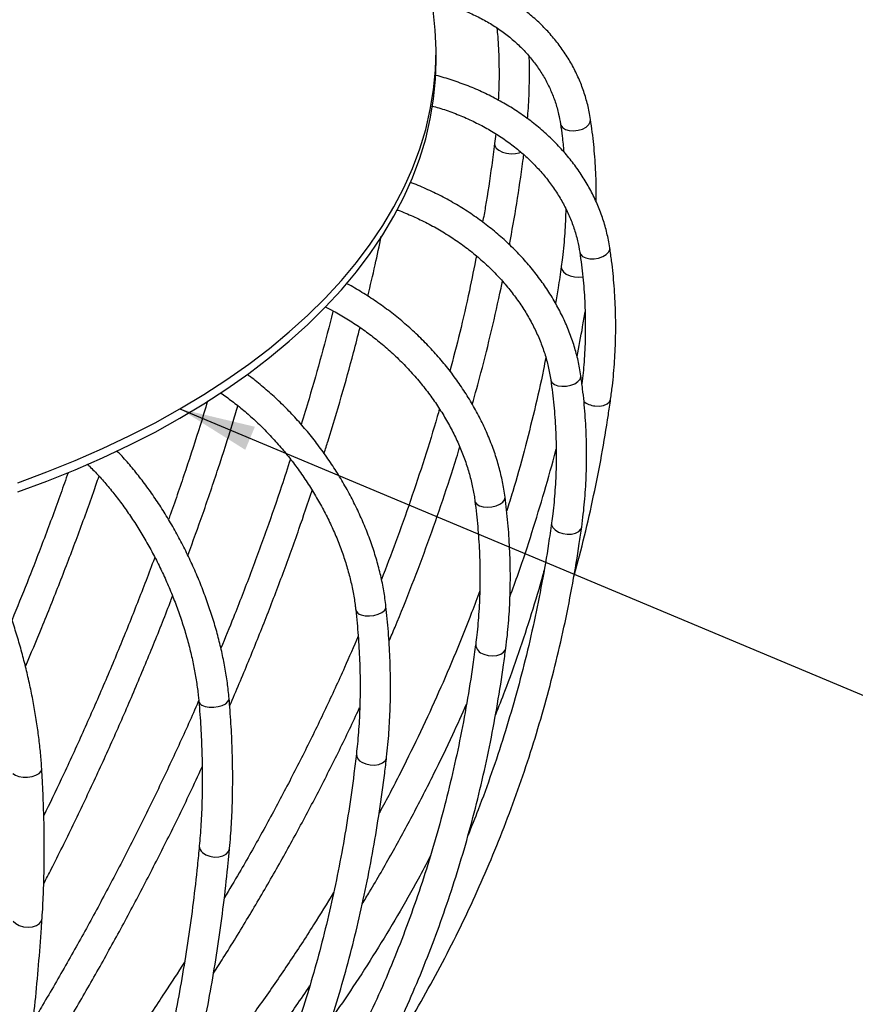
# Model space of a CAD drawing. Header units: millimetres. Extents: x 100 to 5840, y 99 to 4099.
# Tile 23 of 27: x 4732 to 5171, y 2006 to 2524. Entities that reach past the tile are written whole.
import ezdxf

# ---------------------------------------------------------------- set-up
doc = ezdxf.new("R2010")
doc.units = ezdxf.units.MM
doc.header["$LTSCALE"] = 20
doc.layers.add('FORMAT', color=7, linetype='Continuous')
doc.dimstyles.new('SLDDIMSTYLE3', dxfattribs={"dimtxt": 0.18, "dimasz": 40, "dimexe": 0, "dimexo": 0.0625, "dimgap": 0, "dimtad": 0, "dimtih": 1, "dimtoh": 1, "dimdec": 0, "dimrnd": 1e-09, "dimzin": 0, "dimdsep": 46, "dimtxsty": 'Standard', "dimsah": 1, "dimcen": 0.09, "dimadec": 0, "dimazin": 0, "dimtfac": 40, "dimtdec": 0, "dimtofl": 0, "dimtmove": 0, "dimatfit": 3, "dimfxl": 0, "dimfrac": 2, "dimtolj": 1, "dimtzin": 0, "dimarcsym": 0})

msp = doc.modelspace()

# ---------------------------------------------------------------- linework, layer by layer
at = {"color": 7, "linetype": 'Continuous', "lineweight": 25}
msp.add_line((4950.726, 2502.085), (4950.726, 2506.984), dxfattribs=at)
at = {"color": 8, "linetype": 'Continuous', "lineweight": 25}
msp.add_line((5025.915, 2388.46), (5027.925, 2388.635), dxfattribs=at)
at = {"color": 7, "linetype": 'Continuous', "lineweight": 25, "flags": 128}
for points in [[(4730.607, 2280.398), (4745.908, 2286.038), (4760.811, 2292.023), (4775.293, 2298.343), (4789.333, 2304.988), (4802.907, 2311.947), (4815.995, 2319.21), (4828.577, 2326.766), (4840.632, 2334.602), (4852.142, 2342.707), (4863.089, 2351.067), (4873.456, 2359.671), (4883.227, 2368.504), (4892.387, 2377.552), (4900.921, 2386.803), (4908.816, 2396.24), (4916.06, 2405.85), (4922.642, 2415.618), (4928.551, 2425.527), (4933.777, 2435.564), (4938.314, 2445.712), (4942.153, 2455.955), (4945.29, 2466.278), (4947.718, 2476.664), (4949.434, 2487.098), (4950.437, 2497.562), (4950.722, 2508.041), (4950.292, 2518.519), (4949.146, 2528.978)], [(4730.607, 2275.498), (4745.908, 2281.139), (4760.811, 2287.124), (4775.293, 2293.444), (4789.333, 2300.088), (4802.907, 2307.048), (4815.995, 2314.311), (4828.577, 2321.866), (4840.632, 2329.703), (4852.142, 2337.807), (4863.089, 2346.168), (4873.456, 2354.772), (4883.227, 2363.605), (4892.387, 2372.653), (4900.921, 2381.903), (4908.816, 2391.341), (4916.06, 2400.951), (4922.642, 2410.718), (4928.551, 2420.628), (4933.777, 2430.665), (4938.314, 2440.813), (4942.153, 2451.056), (4945.29, 2461.379), (4947.718, 2471.765), (4949.434, 2482.199), (4950.437, 2492.663), (4950.726, 2502.085)]]:
    msp.add_lwpolyline(points, dxfattribs=at)
at = {"color": 8, "linetype": 'Continuous', "lineweight": 25, "flags": 128}
for points in [[(5025.485, 2465.795), (5027.728, 2466.469), (5029.647, 2467.487), (5031.073, 2468.759), (5031.879, 2470.172), (5032.001, 2471.546)], [(5016.184, 2469.133), (5016.4, 2468.406), (5017.324, 2467.19), (5018.848, 2466.255), (5020.839, 2465.683), (5023.119, 2465.525), (5025.485, 2465.795)], [(4981.518, 2458.777), (4981.614, 2457.747), (4982.357, 2456.456), (4983.732, 2455.282), (4985.615, 2454.33), (4987.839, 2453.684), (4990.207, 2453.403), (4992.508, 2453.51)], [(4992.508, 2453.51), (4994.538, 2453.996), (4995.303, 2454.323)], [(5033.904, 2398.175), (5036.256, 2398.561), (5038.43, 2399.323), (5040.23, 2400.392), (5041.498, 2401.675), (5042.121, 2403.057), (5042.146, 2403.983)], [(5026.326, 2401.59), (5026.73, 2400.532), (5027.827, 2399.433), (5029.493, 2398.631), (5031.58, 2398.199), (5033.904, 2398.175)], [(5016.596, 2394.088), (5016.582, 2393.966), (5016.822, 2392.613), (5017.746, 2391.295), (5019.272, 2390.129), (5021.265, 2389.219), (5023.547, 2388.646), (5025.915, 2388.46)], [(5016.966, 2331.09), (5019.32, 2331.181), (5021.645, 2331.66), (5023.736, 2332.485), (5025.407, 2333.584), (5026.51, 2334.857), (5026.945, 2336.193), (5026.926, 2336.695)], [(5011.089, 2334.413), (5011.116, 2334.264), (5011.733, 2333.057), (5012.997, 2332.072), (5014.794, 2331.396), (5016.966, 2331.09)], [(5034.34, 2320.786), (5036.696, 2320.716), (5038.871, 2321.061), (5040.674, 2321.793), (5041.943, 2322.845), (5042.566, 2324.124), (5042.594, 2324.288)], [(4971.185, 2270.746), (4971.318, 2270.226), (4972.12, 2269.111), (4973.544, 2268.233), (4975.464, 2267.671)], [(4975.464, 2267.671), (4977.708, 2267.473), (4980.077, 2267.658), (4982.361, 2268.209), (4984.357, 2269.077), (4985.888, 2270.185), (4986.817, 2271.435), (4987.062, 2272.716), (4987.052, 2272.807)], [(5011.506, 2259.211), (5011.53, 2258.263), (5012.149, 2256.825), (5013.414, 2255.501), (5015.214, 2254.409), (5017.389, 2253.647)], [(5017.389, 2253.647), (5019.745, 2253.281), (5022.073, 2253.344), (5024.166, 2253.831), (5025.838, 2254.699), (5026.941, 2255.869), (5027.354, 2257.012)], [(4911.333, 2210.878), (4913.363, 2210.412), (4915.666, 2210.304), (4918.036, 2210.563), (4920.264, 2211.166), (4922.152, 2212.06), (4923.531, 2213.165), (4924.279, 2214.383), (4924.383, 2215.32)], [(4975.853, 2190.177), (4978.099, 2189.522), (4980.47, 2189.291), (4982.756, 2189.503), (4984.753, 2190.14), (4986.284, 2191.146), (4987.213, 2192.43), (4987.441, 2193.258)], [(4827.569, 2163.362), (4829.29, 2162.661), (4831.418, 2162.275), (4833.764, 2162.238), (4836.12, 2162.554), (4838.276, 2163.194), (4840.041, 2164.102), (4841.258, 2165.197), (4841.818, 2166.382), (4841.842, 2166.902)], [(4911.67, 2133.338), (4913.702, 2132.415), (4916.006, 2131.891), (4918.378, 2131.811), (4920.607, 2132.183), (4922.495, 2132.974), (4923.874, 2134.114), (4924.622, 2135.501), (4924.717, 2135.99)], [(4728.08, 2127.343), (4729.412, 2126.45), (4731.267, 2125.814), (4733.479, 2125.491), (4735.853, 2125.51), (4738.177, 2125.869), (4740.245, 2126.537), (4741.873, 2127.453), (4742.917, 2128.537), (4743.283, 2129.692), (4743.28, 2129.826)], [(4827.838, 2085.785), (4829.561, 2084.626), (4831.69, 2083.824), (4834.038, 2083.448), (4836.394, 2083.532), (4838.551, 2084.07), (4840.315, 2085.012), (4841.531, 2086.276), (4842.091, 2087.749), (4842.107, 2087.892)], [(4728.269, 2049.736), (4729.602, 2048.386), (4731.458, 2047.333), (4733.671, 2046.671), (4736.045, 2046.459), (4738.37, 2046.715), (4740.438, 2047.417), (4742.065, 2048.503), (4743.108, 2049.875), (4743.466, 2051.212)]]:
    msp.add_lwpolyline(points, dxfattribs=at)
at = {"color": 8, "linetype": 'Continuous', "lineweight": 25}
for centre, radius, start, end in [((5035.385, 2332.122), 11.384, 231.84517, 264.73571), ((4912.002, 2214.45), 3.634, 194.30997, 259.40332), ((4977.138, 2195.599), 5.573, 182.98098, 256.65884), ((4828.6, 2165.883), 2.724, 187.8734, 247.74361), ((4913.531, 2137.669), 4.713, 178.34213, 246.74317), ((4830.397, 2089.15), 4.228, 177.13403, 232.74457)]:
    msp.add_arc(centre, radius, start, end, dxfattribs=at)
at = {"color": 7, "linetype": 'Continuous', "lineweight": 25}
for points, knots in [([(5032.002, 2471.543), (5031.779, 2472.882), (5031.153, 2476.646), (5029.637, 2482.727), (5027.281, 2489.7), (5024.324, 2496.454), (5020.79, 2502.959), (5016.695, 2509.182), (5012.059, 2515.095), (5006.903, 2520.669), (5001.251, 2525.876), (4995.13, 2530.692), (4988.57, 2535.091), (4981.603, 2539.051), (4974.261, 2542.551), (4966.585, 2545.579), (4958.605, 2548.097), (4951.059, 2550.004), (4946.098, 2550.832), (4943.962, 2551.188)], [0, 0, 0, 0, 0.033638, 0.0945799, 0.1554984, 0.2164024, 0.2773183, 0.3382786, 0.3993114, 0.4604386, 0.5216743, 0.5830251, 0.6444905, 0.7060644, 0.767736, 0.8294926, 0.89132, 0.9532046, 1, 1, 1, 1]), ([(4947.977, 2534.121), (4949.232, 2533.857), (4953.041, 2533.056), (4959.14, 2531.193), (4966.236, 2528.578), (4972.985, 2525.483), (4979.368, 2521.959), (4985.346, 2518.018), (4990.889, 2513.681), (4995.967, 2508.972), (5000.554, 2503.914), (5004.624, 2498.532), (5008.153, 2492.853), (5011.124, 2486.907), (5013.503, 2480.723), (5015.198, 2474.788), (5015.881, 2470.873), (5016.183, 2469.142)], [0, 0, 0, 0, 0.03399644, 0.10327219, 0.1725847, 0.24195337, 0.31140167, 0.38095673, 0.45064802, 0.5205051, 0.59055421, 0.66081361, 0.73128836, 0.80196546, 0.87281083, 0.94377015, 1, 1, 1, 1]), ([(4982.734, 2519.626), (4982.887, 2518.121), (4983.458, 2512.481), (4983.831, 2502.515), (4983.946, 2491.386), (4983.592, 2484.404), (4983.457, 2481.728)], [0, 0, 0, 0, 0.12200852, 0.45704527, 0.79188712, 1, 1, 1, 1]), ([(4998.863, 2471.898), (4999.023, 2473.723), (4999.576, 2480.028), (4999.853, 2490.692), (4999.957, 2499.808), (4999.715, 2504.431), (4999.7, 2504.707)], [0, 0, 0, 0, 0.1649547, 0.5697231, 0.9743153, 1, 1, 1, 1]), ([(5042.146, 2403.985), (5041.921, 2405.346), (5041.287, 2409.178), (5039.754, 2415.427), (5037.369, 2422.669), (5034.373, 2429.766), (5030.79, 2436.687), (5026.634, 2443.396), (5021.925, 2449.86), (5016.685, 2456.047), (5010.941, 2461.927), (5004.721, 2467.468), (4998.056, 2472.643), (4990.978, 2477.427), (4983.525, 2481.796), (4975.732, 2485.723), (4967.644, 2489.209), (4959.277, 2492.162), (4953.521, 2493.978), (4950.526, 2494.664), (4950.444, 2494.683)], [0, 0, 0, 0, 0.0329033, 0.0926716, 0.1524919, 0.2123991, 0.272404, 0.3325111, 0.3927189, 0.4530214, 0.5134094, 0.5738716, 0.6343962, 0.6949713, 0.7555865, 0.8162323, 0.8769014, 0.9375875, 0.9982864, 1, 1, 1, 1]), ([(4948.744, 2478.515), (4949.894, 2478.21), (4953.72, 2477.195), (4960.009, 2474.969), (4967.562, 2471.872), (4974.808, 2468.311), (4981.72, 2464.342), (4988.257, 2459.978), (4994.385, 2455.249), (5000.069, 2450.18), (5005.279, 2444.801), (5009.988, 2439.14), (5014.171, 2433.23), (5017.805, 2427.1), (5020.875, 2420.785), (5023.348, 2414.315), (5025.213, 2407.906), (5025.965, 2403.64), (5026.325, 2401.594)], [0, 0, 0, 0, 0.0278961, 0.0927672, 0.1576345, 0.2225011, 0.2873724, 0.3522559, 0.4171618, 0.4821037, 0.5470984, 0.6121657, 0.6773285, 0.7426108, 0.8080365, 0.8736262, 0.9393934, 1, 1, 1, 1]), ([(5035.026, 2427.957), (5035.038, 2431.534), (5035.064, 2439.507), (5034.35, 2451.79), (5033.271, 2462.737), (5032.326, 2469.291), (5032.002, 2471.543)], [0, 0, 0, 0, 0.2439154, 0.5435891, 0.8431727, 1, 1, 1, 1]), ([(5016.183, 2469.142), (5016.501, 2466.982), (5017.217, 2462.114), (5017.66, 2457.193), (5017.906, 2454.455)], [0, 0, 0, 0, 0.4434752, 1, 1, 1, 1]), ([(4982.124, 2463.965), (4982.121, 2463.929), (4981.971, 2462.209), (4981.742, 2460.475), (4981.518, 2458.778)], [0, 0, 0, 0, 0.0208459, 1, 1, 1, 1]), ([(4981.518, 2458.778), (4981.019, 2454.957), (4979.568, 2443.855), (4977.529, 2430.09), (4975.723, 2420.121), (4975.244, 2417.479)], [0, 0, 0, 0, 0.27827684, 0.80871515, 1, 1, 1, 1]), ([(4989.411, 2405.534), (4990.703, 2412.793), (4993.315, 2427.462), (4995.638, 2443.235), (4996.739, 2451.751), (4996.887, 2452.895)], [0, 0, 0, 0, 0.4588174, 0.9272567, 1, 1, 1, 1]), ([(5026.926, 2336.692), (5026.71, 2338.07), (5026.098, 2341.975), (5024.613, 2348.403), (5022.298, 2355.936), (5019.385, 2363.397), (5015.9, 2370.748), (5011.857, 2377.953), (5007.276, 2384.975), (5002.182, 2391.78), (4996.599, 2398.332), (4990.557, 2404.599), (4984.084, 2410.551), (4977.215, 2416.158), (4969.983, 2421.394), (4962.423, 2426.229), (4954.577, 2430.655), (4946.465, 2434.589), (4940.62, 2437.173), (4937.448, 2438.297), (4937.104, 2438.418)], [0, 0, 0, 0, 0.0324955, 0.0920708, 0.1517243, 0.2114883, 0.2713484, 0.3312888, 0.3912936, 0.4513481, 0.5114396, 0.5715576, 0.6316939, 0.6918425, 0.7519993, 0.8121616, 0.8723285, 0.9325, 0.9926769, 1, 1, 1, 1]), ([(5019.011, 2424.393), (5018.856, 2420.175), (5018.545, 2411.684), (5017.572, 2401.566), (5016.804, 2395.68), (5016.596, 2394.088)], [0, 0, 0, 0, 0.4186481, 0.8427825, 1, 1, 1, 1]), ([(4930.024, 2423.992), (4930.292, 2423.901), (4933.197, 2422.91), (4938.605, 2420.578), (4946.182, 2416.984), (4953.506, 2412.914), (4960.552, 2408.454), (4967.277, 2403.612), (4973.644, 2398.422), (4979.617, 2392.913), (4985.162, 2387.117), (4990.251, 2381.068), (4994.854, 2374.801), (4998.949, 2368.352), (5002.513, 2361.757), (5005.532, 2355.053), (5007.975, 2348.278), (5009.91, 2341.379), (5010.691, 2336.768), (5011.088, 2334.418)], [0, 0, 0, 0, 0.0062938, 0.068232, 0.1301656, 0.1920928, 0.2540119, 0.3159218, 0.3778223, 0.4397145, 0.5016006, 0.5634845, 0.6253735, 0.6872779, 0.7492122, 0.8111951, 0.8732498, 0.9354038, 1, 1, 1, 1]), ([(4914.823, 2378.544), (4916.147, 2384.03), (4918.69, 2394.564), (4920.887, 2405.046), (4921.94, 2410.069)], [0, 0, 0, 0, 0.5207779, 1, 1, 1, 1]), ([(5042.594, 2324.285), (5042.903, 2326.609), (5043.79, 2333.285), (5044.77, 2344.364), (5045.332, 2357.519), (5045.257, 2370.698), (5044.544, 2383.877), (5043.438, 2394.976), (5042.478, 2401.668), (5042.146, 2403.985)], [0, 0, 0, 0, 0.08806751, 0.25297682, 0.41788743, 0.58279615, 0.74771079, 0.91264009, 1, 1, 1, 1]), ([(4971.975, 2399.676), (4970.762, 2393.59), (4968.087, 2380.166), (4963.444, 2359.961), (4959.777, 2345.842), (4958.022, 2339.084)], [0, 0, 0, 0, 0.3019174, 0.6658778, 1, 1, 1, 1]), ([(5026.325, 2401.594), (5026.641, 2399.392), (5027.566, 2392.943), (5028.623, 2382.219), (5029.289, 2369.431), (5029.3, 2356.647), (5028.758, 2344.305), (5027.895, 2336.257), (5027.486, 2332.443)], [0, 0, 0, 0, 0.0956736, 0.2801399, 0.4646445, 0.649188, 0.8337598, 1, 1, 1, 1]), ([(5016.596, 2394.088), (5016.08, 2390.336), (5015.188, 2383.849), (5014.083, 2377.361), (5013.617, 2374.626)], [0, 0, 0, 0, 0.57829745, 1, 1, 1, 1]), ([(4987.052, 2272.809), (4986.855, 2274.199), (4986.293, 2278.168), (4984.926, 2284.769), (4982.783, 2292.588), (4980.086, 2300.399), (4976.86, 2308.162), (4973.119, 2315.838), (4968.883, 2323.39), (4964.174, 2330.779), (4959.016, 2337.971), (4953.435, 2344.929), (4947.459, 2351.622), (4941.118, 2358.016), (4934.441, 2364.081), (4927.461, 2369.784), (4920.216, 2375.111), (4912.725, 2379.984), (4907.104, 2383.358), (4903.95, 2384.953), (4903.41, 2385.226)], [0, 0, 0, 0, 0.0320859, 0.091662, 0.1512855, 0.2109686, 0.2706896, 0.330432, 0.3901826, 0.4499327, 0.5096787, 0.5694198, 0.6291566, 0.6888915, 0.7486276, 0.8083686, 0.8681174, 0.9278776, 0.9876527, 1, 1, 1, 1]), ([(4969.796, 2321.594), (4971.341, 2327.119), (4974.968, 2340.091), (4979.965, 2360.499), (4983.693, 2376.59), (4985.392, 2385.221), (4985.63, 2386.429)], [0, 0, 0, 0, 0.2554561, 0.5997333, 0.9439935, 1, 1, 1, 1]), ([(4892.344, 2372.909), (4893.807, 2372.188), (4897.696, 2370.273), (4903.874, 2366.656), (4910.837, 2362.136), (4917.584, 2357.193), (4924.081, 2351.882), (4930.29, 2346.226), (4936.176, 2340.259), (4941.704, 2334.016), (4946.843, 2327.532), (4951.565, 2320.847), (4955.844, 2313.998), (4959.657, 2307.027), (4962.983, 2299.974), (4965.806, 2292.879), (4968.112, 2285.785), (4969.859, 2278.85), (4970.767, 2273.851), (4971.123, 2271.208), (4971.185, 2270.749)], [0, 0, 0, 0, 0.0360543, 0.0957855, 0.1555261, 0.2152743, 0.2750267, 0.3347789, 0.3945257, 0.4542606, 0.5139789, 0.5736768, 0.6333514, 0.693002, 0.7526302, 0.8122414, 0.8718441, 0.9314495, 0.9880766, 1, 1, 1, 1]), ([(4896.495, 2370.817), (4896.46, 2370.675), (4894.595, 2362.924), (4890.426, 2347.502), (4884.922, 2327.702), (4881.176, 2315.517), (4879.786, 2310.995)], [0, 0, 0, 0, 0.0071719, 0.3904677, 0.773767, 1, 1, 1, 1]), ([(5024.893, 2346.752), (5025.931, 2351.975), (5027.493, 2359.839), (5028.72, 2367.711), (5029.133, 2370.355)], [0, 0, 0, 0, 0.6641773, 1, 1, 1, 1]), ([(4891.821, 2295.77), (4892.535, 2297.988), (4895.74, 2307.951), (4900.926, 2325.636), (4906.539, 2345.537), (4909.615, 2357.674), (4910.739, 2362.106)], [0, 0, 0, 0, 0.1000687, 0.4495206, 0.7989788, 1, 1, 1, 1]), ([(5008.466, 2346.169), (5008.064, 2344.072), (5006.291, 2334.817), (5002.535, 2318.428), (4997.149, 2297.024), (4992.264, 2279.383), (4988.972, 2268.907), (4987.909, 2265.525)], [0, 0, 0, 0, 0.0777437, 0.3430265, 0.6082862, 0.8735231, 1, 1, 1, 1]), ([(4924.383, 2215.318), (4924.214, 2216.713), (4923.729, 2220.732), (4922.546, 2227.473), (4920.682, 2235.538), (4918.337, 2243.65), (4915.532, 2251.769), (4912.281, 2259.855), (4908.602, 2267.871), (4904.512, 2275.778), (4900.033, 2283.539), (4895.187, 2291.116), (4889.997, 2298.474), (4884.488, 2305.577), (4878.686, 2312.392), (4872.617, 2318.883), (4866.315, 2325.029), (4859.793, 2330.755), (4854.803, 2334.837), (4851.957, 2336.857), (4851.391, 2337.258)], [0, 0, 0, 0, 0.0317642, 0.0914855, 0.1511825, 0.2108518, 0.2704875, 0.3300889, 0.389659, 0.4492029, 0.5087275, 0.5682406, 0.6277507, 0.6872663, 0.7467936, 0.8063416, 0.865919, 0.9255338, 0.9851931, 1, 1, 1, 1]), ([(5027.354, 2257.014), (5027.653, 2259.301), (5028.512, 2265.873), (5029.461, 2276.837), (5030.005, 2289.929), (5029.93, 2303.123), (5029.238, 2316.396), (5028.167, 2327.598), (5027.243, 2334.371), (5026.926, 2336.692)], [0, 0, 0, 0, 0.0880962, 0.2531337, 0.4182151, 0.5833596, 0.7485704, 0.913849, 1, 1, 1, 1]), ([(5011.088, 2334.418), (5011.395, 2332.172), (5012.29, 2325.608), (5013.314, 2314.758), (5013.957, 2301.907), (5013.985, 2289.139), (5013.401, 2276.474), (5012.475, 2266.515), (5011.715, 2260.791), (5011.506, 2259.211)], [0, 0, 0, 0, 0.0880991, 0.2573976, 0.4267512, 0.5961854, 0.7657018, 0.9353005, 1, 1, 1, 1]), ([(4837.374, 2327.621), (4839.387, 2326.214), (4843.491, 2323.346), (4849.567, 2318.464), (4855.585, 2313.146), (4861.429, 2307.435), (4867.067, 2301.375), (4872.463, 2294.997), (4877.587, 2288.339), (4882.407, 2281.438), (4886.897, 2274.335), (4891.029, 2267.071), (4894.781, 2259.69), (4898.131, 2252.235), (4901.062, 2244.749), (4903.559, 2237.278), (4905.609, 2229.865), (4907.2, 2222.557), (4908.064, 2217.143), (4908.408, 2214.177), (4908.48, 2213.556)], [0, 0, 0, 0, 0.0558436, 0.1138306, 0.1718629, 0.229937, 0.2880467, 0.3461843, 0.4043405, 0.4625059, 0.5206702, 0.5788199, 0.6369448, 0.695035, 0.7530813, 0.8110756, 0.8690115, 0.9268852, 0.9846974, 1, 1, 1, 1]), ([(4830.512, 2323.272), (4829.224, 2319.016), (4825.591, 2307), (4819.067, 2287.19), (4813.5, 2270.702), (4810.324, 2261.991), (4809.983, 2261.055)], [0, 0, 0, 0, 0.2055478, 0.5802307, 0.9549235, 1, 1, 1, 1]), ([(4820.146, 2242.082), (4822.841, 2249.51), (4828.385, 2264.785), (4836.185, 2287.909), (4842.287, 2306.738), (4845.56, 2317.703), (4846.495, 2320.837)], [0, 0, 0, 0, 0.2828142, 0.5816263, 0.880447, 1, 1, 1, 1]), ([(5023.159, 2230.64), (5023.244, 2230.934), (5025.347, 2238.176), (5028.898, 2252.487), (5033.763, 2273.567), (5037.926, 2294.765), (5040.777, 2311.687), (5042.198, 2321.543), (5042.594, 2324.285)], [0, 0, 0, 0, 0.0095543, 0.23542237, 0.46127947, 0.68712701, 0.91296647, 1, 1, 1, 1]), ([(4952.496, 2319.213), (4952.122, 2317.871), (4949.696, 2309.165), (4944.675, 2293.097), (4937.39, 2271.024), (4929.857, 2249.828), (4924.505, 2236.017), (4921.994, 2229.537)], [0, 0, 0, 0, 0.0448398, 0.2907803, 0.5367104, 0.7826311, 1, 1, 1, 1]), ([(4841.842, 2166.903), (4841.709, 2168.298), (4841.324, 2172.34), (4840.383, 2179.169), (4838.897, 2187.404), (4837.026, 2195.738), (4834.788, 2204.127), (4832.193, 2212.534), (4829.257, 2220.919), (4825.993, 2229.242), (4822.417, 2237.465), (4818.546, 2245.549), (4814.4, 2253.454), (4809.996, 2261.143), (4805.356, 2268.581), (4800.499, 2275.728), (4795.45, 2282.561), (4790.219, 2289.009), (4786.028, 2293.84), (4783.551, 2296.361), (4782.909, 2297.015)], [0, 0, 0, 0, 0.03135939, 0.09085847, 0.15026705, 0.20958845, 0.26883649, 0.32802565, 0.38717046, 0.44628521, 0.50538397, 0.56448063, 0.62358622, 0.68271304, 0.74187544, 0.80108822, 0.86036671, 0.91972672, 0.97918426, 1, 1, 1, 1]), ([(4925.965, 2196.989), (4927.033, 2199.471), (4931.274, 2209.326), (4938.131, 2226.627), (4946.541, 2248.874), (4954.316, 2271.169), (4959.873, 2287.939), (4962.653, 2297.278), (4963.216, 2299.17)], [0, 0, 0, 0, 0.073328, 0.2911641, 0.5089957, 0.7268219, 0.9446419, 1, 1, 1, 1]), ([(4989.574, 2220.369), (4991.086, 2224.492), (4995.21, 2235.736), (5001.3, 2254.201), (5007.813, 2275.746), (5011.975, 2290.369), (5013.807, 2297.818), (5013.863, 2298.048)], [0, 0, 0, 0, 0.1603642, 0.4373295, 0.7142737, 0.991196, 1, 1, 1, 1]), ([(4767.227, 2290.106), (4767.606, 2289.754), (4769.651, 2287.859), (4773.331, 2283.965), (4778.227, 2278.434), (4783.025, 2272.457), (4787.697, 2266.116), (4792.213, 2259.435), (4796.546, 2252.454), (4800.667, 2245.213), (4804.551, 2237.755), (4808.177, 2230.121), (4811.521, 2222.358), (4814.564, 2214.51), (4817.289, 2206.624), (4819.681, 2198.747), (4821.726, 2190.925), (4823.416, 2183.204), (4824.737, 2175.635), (4825.507, 2169.758), (4825.816, 2166.433), (4825.903, 2165.509)], [0, 0, 0, 0, 0.0128365, 0.069184, 0.1256597, 0.1822531, 0.23895, 0.2957345, 0.3525907, 0.4095025, 0.4664543, 0.523431, 0.5804178, 0.6373977, 0.6943532, 0.7512692, 0.8081302, 0.86492, 0.9216218, 0.9782187, 1, 1, 1, 1]), ([(4874.074, 2292.797), (4872.551, 2288.056), (4868.565, 2275.648), (4861.574, 2255.555), (4853.147, 2232.54), (4845.146, 2211.765), (4839.76, 2198.681), (4837.525, 2193.251)], [0, 0, 0, 0, 0.1428745, 0.3739437, 0.6050166, 0.8360936, 1, 1, 1, 1]), ([(4757.109, 2285.648), (4755.852, 2282.026), (4751.874, 2270.566), (4744.703, 2251.269), (4736.174, 2229.071), (4730.312, 2214.732), (4727.646, 2208.212)], [0, 0, 0, 0, 0.14021451, 0.44360051, 0.74699507, 1, 1, 1, 1]), ([(4734.714, 2183.645), (4737.607, 2190.49), (4743.825, 2205.208), (4752.867, 2227.855), (4761.906, 2251.557), (4768.754, 2270.214), (4772.442, 2280.964), (4773.417, 2283.808)], [0, 0, 0, 0, 0.2055991, 0.4420429, 0.678493, 0.9149498, 1, 1, 1, 1]), ([(4842.157, 2163.035), (4842.174, 2163.073), (4845.613, 2170.808), (4852.055, 2186.295), (4861.443, 2209.483), (4870.29, 2232.708), (4878.378, 2254.999), (4883.268, 2269.543), (4885.553, 2276.34)], [0, 0, 0, 0, 0.0010124, 0.2058261, 0.410644, 0.6154663, 0.8202929, 1, 1, 1, 1]), ([(4971.185, 2270.749), (4971.468, 2268.457), (4972.291, 2261.783), (4973.235, 2250.814), (4973.829, 2237.905), (4973.861, 2225.157), (4973.333, 2212.59), (4972.484, 2202.669), (4971.777, 2196.959), (4971.574, 2195.314)], [0, 0, 0, 0, 0.08811793, 0.25671039, 0.42533726, 0.59402464, 0.76278423, 0.93162821, 1, 1, 1, 1]), ([(4987.441, 2193.256), (4987.716, 2195.505), (4988.507, 2201.981), (4989.381, 2212.846), (4989.879, 2225.897), (4989.805, 2239.122), (4989.159, 2252.499), (4988.173, 2263.749), (4987.332, 2270.544), (4987.052, 2272.809)], [0, 0, 0, 0, 0.0881199, 0.2537578, 0.4194606, 0.5852521, 0.7511232, 0.9170642, 1, 1, 1, 1]), ([(4743.28, 2129.824), (4743.188, 2131.212), (4742.921, 2135.246), (4742.268, 2142.1), (4741.233, 2150.416), (4739.929, 2158.874), (4738.368, 2167.429), (4736.559, 2176.042), (4734.509, 2184.673), (4732.231, 2193.281), (4729.733, 2201.824), (4727.029, 2210.261), (4724.132, 2218.553), (4721.054, 2226.658), (4717.809, 2234.54), (4714.411, 2242.158), (4710.876, 2249.485), (4707.211, 2256.459), (4704.066, 2262.057), (4702.116, 2265.156), (4701.455, 2266.205)], [0, 0, 0, 0, 0.030908, 0.0898146, 0.1486135, 0.2073129, 0.2659364, 0.3245045, 0.3830351, 0.4415449, 0.5000493, 0.5585608, 0.6170925, 0.6756606, 0.7342824, 0.7929775, 0.8517681, 0.9106804, 0.9697454, 1, 1, 1, 1]), ([(5011.506, 2259.211), (5010.987, 2255.595), (5009.479, 2245.074), (5006.519, 2227.765), (5002.427, 2207.351), (4997.726, 2187.12), (4992.427, 2167.082), (4986.538, 2147.247), (4980.035, 2127.636), (4973.743, 2110.211), (4969.365, 2099.432), (4967.574, 2095.022)], [0, 0, 0, 0, 0.06370129, 0.18538983, 0.3070871, 0.42879424, 0.5505104, 0.67223463, 0.79396586, 0.91570294, 1, 1, 1, 1]), ([(4912.606, 1959.094), (4916.397, 1964.731), (4924.087, 1976.167), (4934.99, 1993.797), (4945.484, 2011.87), (4955.405, 2030.241), (4964.764, 2048.89), (4973.551, 2067.811), (4981.762, 2086.99), (4989.392, 2106.417), (4996.437, 2126.082), (5002.893, 2145.972), (5008.755, 2166.077), (5014.021, 2186.384), (5018.689, 2206.883), (5022.749, 2227.564), (5025.544, 2244.302), (5026.947, 2254.153), (5027.354, 2257.014)], [0, 0, 0, 0, 0.0632015, 0.128218, 0.1932315, 0.2582424, 0.3232514, 0.3882593, 0.4532666, 0.5182739, 0.5832818, 0.648291, 0.7133021, 0.7783157, 0.8433325, 0.9083529, 0.9733775, 1, 1, 1, 1]), ([(4802.737, 2241.125), (4802.666, 2240.928), (4799.768, 2232.954), (4793.635, 2217.212), (4784.307, 2193.918), (4774.492, 2170.663), (4764.251, 2147.463), (4754.228, 2125.632), (4747.423, 2111.58), (4744.337, 2105.207)], [0, 0, 0, 0, 0.0043352, 0.1751117, 0.3458924, 0.5166773, 0.6874662, 0.8582588, 1, 1, 1, 1]), ([(5007.487, 2234.06), (5007.3, 2233.349), (5005.296, 2225.729), (5000.898, 2211.318), (4994.223, 2190.859), (4987.916, 2173.181), (4983.616, 2162.39), (4981.988, 2158.302)], [0, 0, 0, 0, 0.0277117, 0.2970771, 0.566429, 0.8357656, 1, 1, 1, 1]), ([(4973.7, 2223.553), (4972.301, 2219.717), (4968.334, 2208.836), (4961.149, 2191.017), (4952.196, 2170.104), (4942.65, 2149.316), (4932.478, 2128.683), (4925.171, 2114.408), (4921.097, 2107.063), (4920.782, 2106.495)], [0, 0, 0, 0, 0.0967474, 0.2744427, 0.452125, 0.6297949, 0.8074531, 0.9851001, 1, 1, 1, 1]), ([(4744.326, 2069.41), (4745.656, 2071.983), (4750.962, 2082.24), (4759.827, 2100.294), (4770.909, 2123.555), (4781.539, 2146.903), (4791.761, 2170.316), (4801.506, 2193.784), (4808.277, 2210.594), (4811.666, 2219.583), (4812.097, 2220.728)], [0, 0, 0, 0, 0.0516568, 0.2059507, 0.3602475, 0.5145476, 0.6688512, 0.8231584, 0.9774694, 1, 1, 1, 1]), ([(4908.48, 2213.556), (4908.726, 2211.222), (4909.44, 2204.442), (4910.259, 2193.356), (4910.776, 2180.382), (4910.81, 2167.64), (4910.36, 2155.15), (4909.627, 2145.24), (4909.006, 2139.524), (4908.82, 2137.804)], [0, 0, 0, 0, 0.088127, 0.2560484, 0.4239617, 0.5918731, 0.7597909, 0.9277274, 1, 1, 1, 1]), ([(4924.717, 2135.991), (4924.954, 2138.202), (4925.64, 2144.591), (4926.397, 2155.369), (4926.825, 2168.39), (4926.754, 2181.649), (4926.186, 2195.121), (4925.33, 2206.374), (4924.613, 2213.147), (4924.383, 2215.318)], [0, 0, 0, 0, 0.08813377, 0.25470189, 0.42130547, 0.58795274, 0.75462896, 0.9213218, 1, 1, 1, 1]), ([(4909.713, 2199.633), (4907.354, 2194.136), (4901.861, 2181.342), (4892.607, 2161.338), (4882.061, 2139.625), (4870.981, 2118.017), (4859.37, 2096.532), (4848.841, 2077.841), (4841.978, 2066.377), (4839.344, 2061.977)], [0, 0, 0, 0, 0.1181199, 0.274962, 0.4318014, 0.5886386, 0.745474, 0.902308, 1, 1, 1, 1]), ([(4777.99, 1793.82), (4778.177, 1793.978), (4783.301, 1798.266), (4793.076, 1806.979), (4807.115, 1820.148), (4820.673, 1833.782), (4833.774, 1847.837), (4846.403, 1862.316), (4858.554, 1877.208), (4870.219, 1892.504), (4881.394, 1908.196), (4892.07, 1924.275), (4902.242, 1940.731), (4911.905, 1957.556), (4921.052, 1974.74), (4929.679, 1992.273), (4937.779, 2010.146), (4945.35, 2028.347), (4952.386, 2046.868), (4958.882, 2065.696), (4964.837, 2084.822), (4970.244, 2104.234), (4975.102, 2123.921), (4979.41, 2143.872), (4983.156, 2164.078), (4985.75, 2180.578), (4987.054, 2190.354), (4987.441, 2193.256)], [0, 0, 0, 0, 0.0016227, 0.0442283, 0.086832, 0.1294329, 0.172032, 0.2146301, 0.2572279, 0.299826, 0.3424254, 0.3850269, 0.4276311, 0.470239, 0.5128511, 0.5554681, 0.5980904, 0.6407187, 0.6833531, 0.725994, 0.7686416, 0.811296, 0.8539573, 0.8966254, 0.9393002, 0.9819815, 1, 1, 1, 1]), ([(4971.574, 2195.314), (4971.097, 2191.76), (4969.71, 2181.426), (4966.989, 2164.488), (4963.23, 2144.59), (4958.912, 2124.949), (4954.047, 2105.572), (4948.635, 2086.472), (4942.679, 2067.66), (4936.183, 2049.145), (4929.151, 2030.94), (4921.586, 2013.055), (4913.492, 1995.5), (4904.875, 1978.285), (4895.74, 1961.421), (4886.088, 1944.918), (4875.938, 1928.778), (4865.247, 1913.049), (4856.908, 1901.377), (4851.978, 1895.081), (4850.945, 1893.761)], [0, 0, 0, 0, 0.0311846, 0.0906777, 0.1501771, 0.2096859, 0.2692043, 0.3287326, 0.3882711, 0.4478198, 0.5073788, 0.5669481, 0.6265273, 0.6861161, 0.7457141, 0.8053206, 0.8649349, 0.924556, 0.984183, 1, 1, 1, 1]), ([(4825.877, 2165.772), (4825.574, 2165.063), (4821.998, 2156.712), (4814.719, 2140.767), (4804.013, 2117.959), (4792.814, 2095.238), (4781.187, 2072.613), (4769.132, 2050.094), (4756.626, 2027.708), (4746.491, 2010.092), (4740.386, 1999.997), (4738.734, 1997.266)], [0, 0, 0, 0, 0.0124156, 0.146391, 0.280369, 0.4143493, 0.5483319, 0.6823168, 0.8163037, 0.9502927, 1, 1, 1, 1]), ([(4825.903, 2165.509), (4826.1, 2163.137), (4826.672, 2156.259), (4827.328, 2145.054), (4827.744, 2132.003), (4827.774, 2119.239), (4827.419, 2106.788), (4826.833, 2096.871), (4826.331, 2091.144), (4826.175, 2089.364)], [0, 0, 0, 0, 0.0881251, 0.2555581, 0.4229351, 0.5902448, 0.7574864, 0.9246606, 1, 1, 1, 1]), ([(4842.107, 2087.893), (4842.296, 2090.068), (4842.844, 2096.375), (4843.448, 2107.065), (4843.787, 2120.047), (4843.725, 2133.316), (4843.264, 2146.85), (4842.581, 2158.085), (4842.016, 2164.82), (4841.842, 2166.903)], [0, 0, 0, 0, 0.0881346, 0.2556258, 0.4230721, 0.5904656, 0.7578028, 0.9250828, 1, 1, 1, 1]), ([(4833.681, 2022.378), (4835.396, 2025.036), (4841.655, 2034.734), (4851.95, 2051.646), (4864.562, 2073.098), (4876.633, 2094.705), (4888.216, 2116.436), (4899.222, 2138.296), (4906.649, 2153.526), (4910.253, 2161.49), (4910.53, 2162.104)], [0, 0, 0, 0, 0.0584508, 0.2132222, 0.3679937, 0.5227649, 0.6775356, 0.8323054, 0.987074, 1, 1, 1, 1]), ([(4911.875, 2058.756), (4913.19, 2060.902), (4918.635, 2069.788), (4927.649, 2085.603), (4938.906, 2106.189), (4949.54, 2126.954), (4958.877, 2146.187), (4964.398, 2158.558), (4966.784, 2163.906)], [0, 0, 0, 0, 0.0626956, 0.2595625, 0.45642, 0.6532674, 0.8501039, 1, 1, 1, 1]), ([(4908.82, 2137.804), (4908.406, 2134.303), (4907.205, 2124.136), (4904.85, 2107.53), (4901.6, 2088.098), (4897.867, 2068.991), (4893.663, 2050.214), (4888.988, 2031.779), (4883.844, 2013.697), (4878.235, 1995.977), (4872.164, 1978.63), (4865.635, 1961.666), (4858.65, 1945.095), (4851.215, 1928.925), (4843.332, 1913.165), (4835.007, 1897.826), (4826.244, 1882.915), (4817.047, 1868.441), (4807.422, 1854.413), (4797.374, 1840.838), (4786.908, 1827.725), (4776.03, 1815.082), (4764.751, 1802.91), (4753.051, 1791.249), (4743.313, 1782.112), (4737.348, 1777.034), (4735.549, 1775.502)], [0, 0, 0, 0, 0.0228283, 0.0662872, 0.1097489, 0.1532154, 0.1966875, 0.2401662, 0.2836523, 0.3271469, 0.370651, 0.4141656, 0.4576916, 0.5012302, 0.5447822, 0.5883485, 0.6319296, 0.6755261, 0.7191384, 0.7627666, 0.8064103, 0.8500692, 0.8937424, 0.9374287, 0.9811269, 1, 1, 1, 1]), ([(4736.528, 1755.352), (4738.81, 1757.235), (4745.389, 1762.663), (4755.973, 1772.024), (4768.149, 1783.591), (4779.925, 1795.654), (4791.301, 1808.2), (4802.269, 1821.223), (4812.822, 1834.716), (4822.955, 1848.672), (4832.662, 1863.081), (4841.937, 1877.937), (4850.774, 1893.232), (4859.168, 1908.955), (4867.115, 1925.099), (4874.608, 1941.653), (4881.645, 1958.609), (4888.22, 1975.957), (4894.33, 1993.687), (4899.971, 2011.787), (4905.14, 2030.248), (4909.833, 2049.059), (4914.047, 2068.209), (4917.783, 2087.686), (4921.03, 2107.482), (4923.267, 2123.633), (4924.389, 2133.199), (4924.717, 2135.991)], [0, 0, 0, 0, 0.02211896, 0.0637694, 0.10542376, 0.14708461, 0.18875371, 0.23043259, 0.27212259, 0.31382478, 0.35553997, 0.39726872, 0.43901133, 0.48076786, 0.52253819, 0.56432196, 0.6061187, 0.64792778, 0.68974846, 0.73157995, 0.77342139, 0.8152719, 0.85713059, 0.89899658, 0.94086902, 0.98274708, 1, 1, 1, 1]), ([(4740.553, 1969.402), (4742.952, 1973.299), (4749.904, 1984.593), (4761.099, 2003.407), (4773.998, 2025.884), (4786.47, 2048.499), (4798.52, 2071.234), (4810.115, 2094.082), (4819.856, 2113.976), (4825.544, 2126.282), (4827.682, 2130.909)], [0, 0, 0, 0, 0.07389394, 0.21414827, 0.35440694, 0.49466777, 0.63493092, 0.77519655, 0.91546479, 1, 1, 1, 1]), ([(4743.466, 2051.21), (4743.598, 2053.351), (4743.981, 2059.576), (4744.403, 2070.165), (4744.639, 2083.075), (4744.594, 2096.313), (4744.269, 2109.855), (4743.791, 2121.072), (4743.399, 2127.788), (4743.28, 2129.824)], [0, 0, 0, 0, 0.0881218, 0.2561318, 0.424029, 0.5918074, 0.7594792, 0.9270558, 1, 1, 1, 1]), ([(4826.175, 2089.364), (4825.844, 2085.904), (4824.884, 2075.87), (4823.003, 2059.532), (4820.409, 2040.48), (4817.431, 2021.809), (4814.079, 2003.525), (4810.353, 1985.64), (4806.255, 1968.164), (4801.789, 1951.106), (4796.957, 1934.478), (4791.762, 1918.287), (4786.209, 1902.543), (4780.3, 1887.255), (4774.039, 1872.43), (4767.429, 1858.078), (4760.475, 1844.206), (4753.181, 1830.821), (4745.55, 1817.93), (4737.587, 1805.541), (4729.295, 1793.659), (4720.68, 1782.291), (4711.744, 1771.443), (4702.494, 1761.12), (4693.094, 1751.502), (4685.804, 1744.636), (4681.714, 1741.014), (4680.802, 1740.206)], [0, 0, 0, 0, 0.02212983, 0.06416929, 0.10620657, 0.1482417, 0.19027524, 0.23230793, 0.27434048, 0.31637373, 0.35840886, 0.40044726, 0.44249058, 0.48454068, 0.52659972, 0.56867012, 0.61075454, 0.65285594, 0.69497744, 0.73712235, 0.77929405, 0.82149587, 0.86373096, 0.90600209, 0.94831148, 0.98847619, 1, 1, 1, 1]), ([(4691.363, 1728.187), (4693.2, 1729.825), (4698.491, 1734.54), (4706.996, 1742.753), (4716.776, 1752.996), (4726.234, 1763.783), (4735.371, 1775.1), (4744.179, 1786.944), (4752.655, 1799.306), (4760.791, 1812.18), (4768.583, 1825.559), (4776.026, 1839.433), (4783.115, 1853.796), (4789.846, 1868.638), (4796.215, 1883.95), (4802.218, 1899.722), (4807.851, 1915.946), (4813.111, 1932.612), (4817.996, 1949.708), (4822.502, 1967.226), (4826.628, 1985.155), (4830.37, 2003.484), (4833.727, 2022.202), (4836.699, 2041.297), (4839.279, 2060.764), (4841.015, 2076.358), (4841.878, 2085.472), (4842.107, 2087.893)], [0, 0, 0, 0, 0.0221318, 0.06372949, 0.10535074, 0.14700728, 0.18869936, 0.23042631, 0.27218671, 0.31397854, 0.35579932, 0.3976463, 0.43951657, 0.48140718, 0.52331525, 0.56523803, 0.60717295, 0.64911764, 0.69106997, 0.73302807, 0.77499026, 0.81695511, 0.85892139, 0.90088794, 0.94285375, 0.98481816, 1, 1, 1, 1]), ([(4947.69, 2083.824), (4945.579, 2079.803), (4940.074, 2069.319), (4930.524, 2052.614), (4919.104, 2033.707), (4907.551, 2015.659), (4899.539, 2004.044), (4895.747, 1998.546)], [0, 0, 0, 0, 0.137578, 0.3588161, 0.580037, 0.8012403, 1, 1, 1, 1]), ([(4896.825, 2064.74), (4893.347, 2059.059), (4885.784, 2046.707), (4873.478, 2027.92), (4860.057, 2008.341), (4846.08, 1988.994), (4832.459, 1970.932), (4823.254, 1959.442), (4819.078, 1954.229)], [0, 0, 0, 0, 0.1498825, 0.325891, 0.5018919, 0.6778857, 0.853873, 1, 1, 1, 1]), ([(4637.49, 1707.725), (4638.794, 1709.183), (4642.56, 1713.392), (4648.609, 1720.796), (4655.56, 1730.119), (4662.275, 1740.023), (4668.756, 1750.494), (4674.997, 1761.526), (4680.993, 1773.111), (4686.741, 1785.241), (4692.238, 1797.907), (4697.481, 1811.101), (4702.468, 1824.814), (4707.196, 1839.036), (4711.663, 1853.76), (4715.867, 1868.976), (4719.808, 1884.675), (4723.483, 1900.849), (4726.891, 1917.486), (4730.03, 1934.579), (4732.9, 1952.118), (4735.5, 1970.091), (4737.828, 1988.491), (4739.884, 2007.304), (4741.664, 2026.525), (4742.802, 2041.243), (4743.355, 2049.539), (4743.466, 2051.21)], [0, 0, 0, 0, 0.0221442, 0.0639459, 0.1058068, 0.1477433, 0.1897411, 0.2317865, 0.2738673, 0.315973, 0.358095, 0.400226, 0.4423604, 0.4844926, 0.5266197, 0.5687396, 0.6108508, 0.6529522, 0.6950434, 0.7371242, 0.7791944, 0.8212542, 0.863304, 0.9053439, 0.9473746, 0.9893963, 1, 1, 1, 1]), ([(4818.361, 2028.099), (4814.9, 2022.732), (4806.94, 2010.389), (4793.916, 1991.279), (4779.645, 1971.111), (4768.524, 1956.013), (4762.267, 1947.752), (4760.838, 1945.865)], [0, 0, 0, 0, 0.1924898, 0.4426599, 0.6928299, 0.9298311, 1, 1, 1, 1]), ([(4807.648, 1915.614), (4811.222, 1919.748), (4820.149, 1930.076), (4833.865, 1946.904), (4848.865, 1966.039), (4863.307, 1985.437), (4875.134, 2001.955), (4881.934, 2012.088), (4884.29, 2015.598)], [0, 0, 0, 0, 0.1284244, 0.3208328, 0.5132365, 0.7056349, 0.8980275, 1, 1, 1, 1])]:
    msp.add_open_spline(points, degree=3, knots=knots, dxfattribs=at)

# ---------------------------------------------------------------- leaders
at = {"layer": 'FORMAT'}
msp.add_leader([(4815.995, 2319.21), (5450.436, 2053.272)], dimstyle='SLDDIMSTYLE3', dxfattribs=at)

doc.saveas('drawing.dxf')
